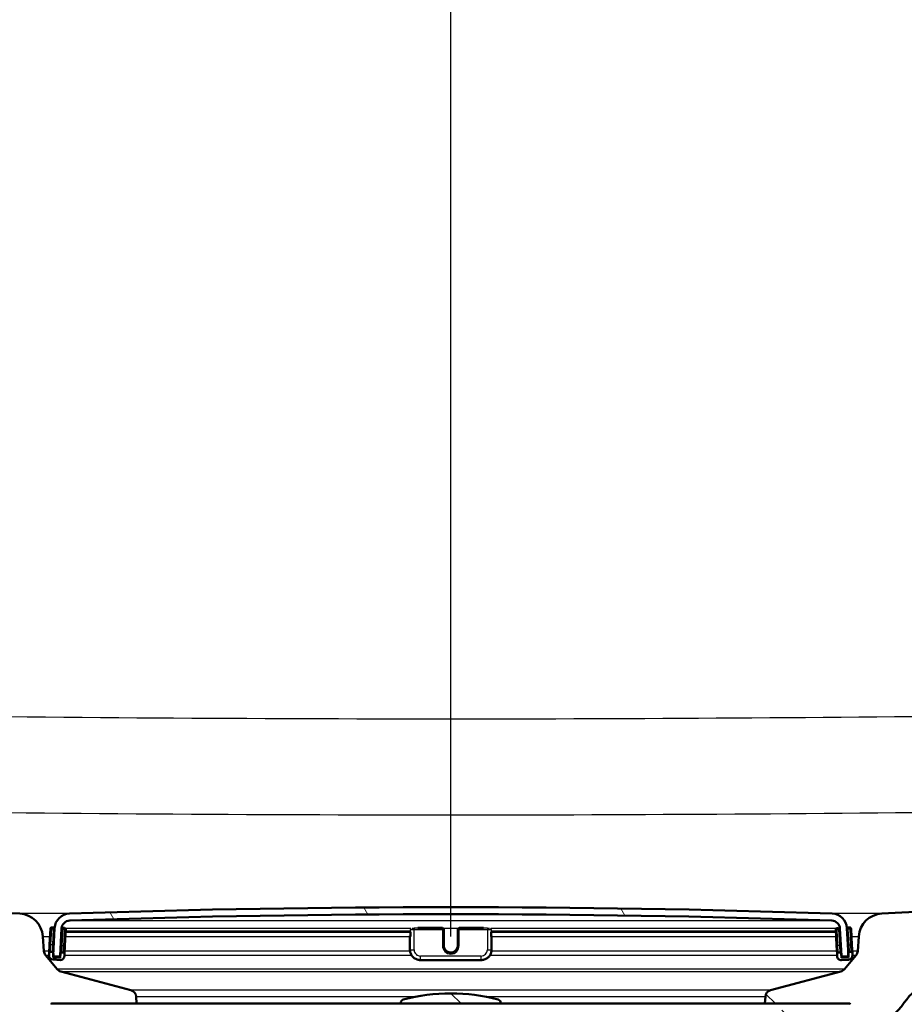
# Model space of a CAD drawing. Header units: millimetres. Extents: x 100 to 2000, y 93 to 2870.
# Tile 27 of 32: x 589 to 715, y 1548 to 1689. Entities that reach past the tile are written whole.
import ezdxf

# ---------------------------------------------------------------- set-up
doc = ezdxf.new("R2010")
doc.units = ezdxf.units.MM
doc.header["$LTSCALE"] = 10
for name, color, linetype, lineweight in [('Dimensions(ISO)', 7, 'Continuous', 25), ('Hatch', 7, 'Continuous', 9), ('Visible Edges(ISO)', 7, 'Continuous', 50), ('Visible Tangent Edges(ISO)', 7, 'Continuous', 25)]:
    doc.layers.add(name, color=color, linetype=linetype, lineweight=lineweight)
doc.styles.add('Text_3.5mm', font='arial.ttf', dxfattribs={"width": 0.8999999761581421})
doc.dimstyles.new('KS-STANDARD', dxfattribs={"dimscale": 10, "dimtxt": 3.5, "dimasz": 2.5, "dimexe": 3.175, "dimexo": 0, "dimgap": 0.7999999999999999, "dimtad": 1, "dimdec": 1, "dimrnd": 1e-08, "dimtxsty": 'Text_3.5mm', "dimcen": 0.09, "dimdle": 10, "dimclrd": 7, "dimclre": 7, "dimclrt": 7, "dimadec": 0, "dimazin": 2, "dimtfac": 0.7142857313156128, "dimtdec": 4, "dimtmove": 0, "dimatfit": 3, "dimfxl": 0, "dimtolj": 1, "dimlwd": 25, "dimlwe": 25, "dimarcsym": 0})
pattern_1 = [(135, (0, 0), (-22.45064030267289, -22.45064030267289), [])]

# ---------------------------------------------------------------- blocks, each defined once
blk = doc.blocks.new('*D7')
at = {"layer": 'Defpoints', "color": 0, "linetype": 'Continuous'}
for p in [(999.0253703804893, 1731.491690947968), (1088.646479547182, 1731.491690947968), (652.2598030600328, 1451.79951692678)]:
    blk.add_point(p, dxfattribs=at)
at = {"layer": 'Dimensions(ISO)', "color": 7, "linetype": 'Continuous', "lineweight": 25}
for p, q in [((999.0253703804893, 1731.491690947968), (1120.396479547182, 1731.491690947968)), ((1088.646479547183, 1476.79951692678), (1088.646479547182, 1706.491690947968)), ((652.2598030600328, 1451.79951692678), (1120.396479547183, 1451.79951692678))]:
    blk.add_line(p, q, dxfattribs=at)
at = {"layer": 'Dimensions(ISO)', "color": 7, "linetype": 'Continuous'}
for points in [[(1084.479812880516, 1706.491690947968), (1092.813146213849, 1706.491690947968), (1088.646479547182, 1731.491690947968)], [(1084.479812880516, 1476.79951692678), (1092.813146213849, 1476.79951692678), (1088.646479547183, 1451.79951692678)]]:
    blk.add_solid(points, dxfattribs=at)
at = {"layer": 'Dimensions(ISO)', "color": 7, "linetype": 'Continuous', "lineweight": 25, "insert": (1062.776424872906, 1567.536386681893), "char_height": 35, "attachment_point": 4, "rotation": 90, "style": 'Text_3.5mm'}
blk.add_mtext('\\A1;280', dxfattribs=at)
blk = doc.blocks.new('*D11')
at = {"layer": 'Defpoints', "color": 0, "linetype": 'Continuous'}
for p in [(650.4253703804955, 2053.773464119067), (399.0253703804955, 1761.491690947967), (650.4253703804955, 1557.902695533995)]:
    blk.add_point(p, dxfattribs=at)
at = {"layer": 'Dimensions(ISO)', "color": 7, "linetype": 'Continuous', "lineweight": 25}
for p, q in [((399.0253703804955, 1761.491690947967), (399.0253703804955, 2085.523464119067)), ((650.4253703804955, 1557.902695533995), (650.4253703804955, 2085.523464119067)), ((424.0253703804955, 2053.773464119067), (625.4253703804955, 2053.773464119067))]:
    blk.add_line(p, q, dxfattribs=at)
at = {"layer": 'Dimensions(ISO)', "color": 7, "linetype": 'Continuous'}
for points in [[(424.0253703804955, 2057.940130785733), (424.0253703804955, 2049.6067974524), (399.0253703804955, 2053.773464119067)], [(625.4253703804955, 2057.940130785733), (625.4253703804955, 2049.6067974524), (650.4253703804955, 2053.773464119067)]]:
    blk.add_solid(points, dxfattribs=at)
at = {"layer": 'Dimensions(ISO)', "color": 7, "linetype": 'Continuous', "lineweight": 25, "insert": (493.1989385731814, 2079.643518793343), "char_height": 35, "attachment_point": 4, "style": 'Text_3.5mm'}
blk.add_mtext('\\A1;251', dxfattribs=at)

msp = doc.modelspace()

# ---------------------------------------------------------------- hatches: boundary and pattern name
at = {"layer": 'Hatch'}
h = msp.add_hatch(dxfattribs=at)
h.set_pattern_fill('ANSI31', color=256, scale=254, angle=90, style=0)
h.set_pattern_definition(pattern_1)
edge = h.paths.add_edge_path()
edge.add_line((590.4253703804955, 1545.299516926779), (605.7551023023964, 1545.299516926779))
edge.add_line((605.7551023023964, 1545.299516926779), (605.6193018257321, 1547.241554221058))
edge.add_ellipse((605.3210159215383, 1546.079217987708), major_axis=(1.199268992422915, -0.04187939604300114), ratio=1, start_angle=77.60699785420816, end_angle=90.00000000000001)
edge.add_line((605.3628953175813, 1547.278486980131), (593.4043697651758, 1547.696087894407))
edge.add_ellipse((593.407859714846, 1547.796026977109), major_axis=(-0.0999390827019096, 0.003489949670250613), ratio=1, start_angle=0, end_angle=90.0000000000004, ccw=False)
edge.add_line((593.3079206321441, 1547.799516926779), (593.3218804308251, 1548.199273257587))
edge.add_ellipse((593.4218195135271, 1548.195783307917), major_axis=(0.003489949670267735, 0.09993908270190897), ratio=1, start_angle=2.000000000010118, end_angle=90.0000000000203, ccw=False)
edge.add_line((593.4218195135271, 1548.295783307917), (605.5455829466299, 1548.295783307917))
edge.add_line((605.5455829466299, 1548.295783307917), (605.4751271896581, 1549.303347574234))
edge.add_ellipse((604.4775631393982, 1549.23359110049), major_axis=(-0.069756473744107, 0.9975640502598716), ratio=1, start_angle=270, end_angle=340.999999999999)
edge.add_line((604.7363821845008, 1550.199516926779), (594.690868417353, 1552.891204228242))
edge.add_ellipse((594.9496874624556, 1553.857130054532), major_axis=(-0.9659258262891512, 0.2588190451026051), ratio=1, start_angle=54.50000000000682, end_angle=90.00000000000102, ccw=False)
edge.add_line((594.1780628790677, 1553.221051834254), (592.5139187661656, 1555.239820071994))
edge.add_ellipse((593.2855433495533, 1555.875898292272), major_axis=(-0.6360782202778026, 0.7716245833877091), ratio=1, start_angle=54.50000000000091, end_angle=90, ccw=False)
edge.add_line((592.2879792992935, 1555.806141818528), (592.1413739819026, 1557.902695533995))
edge.add_ellipse((588.6498998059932, 1557.65854787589), major_axis=(-0.2441476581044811, 3.491474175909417), ratio=1, start_angle=270, end_angle=352.9999999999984)
edge.add_line((588.8330756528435, 1561.153751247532), (564.3584330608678, 1562.436412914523))
edge.add_spline(control_points=[(564.3584330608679, 1562.436412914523), (562.72623378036, 1562.521952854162), (561.1189343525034, 1562.873693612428), (558.0814592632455, 1564.081713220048), (556.6716032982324, 1564.929910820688), (553.9384855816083, 1567.253998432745), (552.7118672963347, 1568.797835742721), (550.9194494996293, 1572.268793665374), (550.3707864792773, 1574.162730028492), (550.2005519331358, 1576.108519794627)], knot_values=[-2.15259695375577, -2.15259695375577, -2.15259695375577, -2.15259695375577, -1.662265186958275, -1.662265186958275, -1.171933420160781, -1.171933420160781, -0.5859667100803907, -0.5859667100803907, 0, 0, 0, 0], degree=3, periodic=0)
edge.add_line((550.2005519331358, 1576.108519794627), (534.985606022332, 1750.016147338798))
edge.add_ellipse((533.4913139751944, 1749.885413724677), major_axis=(-0.1307336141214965, 1.49429204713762), ratio=1, start_angle=269.9999999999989, end_angle=354.5000000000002)
edge.add_line((533.504403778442, 1751.385356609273), (525.0204061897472, 1751.459395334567))
edge.add_line((525.0204061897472, 1751.459395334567), (516.0672471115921, 1751.537528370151))
edge.add_line((516.067247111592, 1751.537528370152), (516.0105246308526, 1745.037775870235))
edge.add_line((516.0105246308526, 1745.037775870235), (517.7248597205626, 1745.022815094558))
edge.add_ellipse((517.7161331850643, 1744.022853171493), major_axis=(0.9999619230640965, -0.008726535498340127), ratio=1, start_angle=9.999999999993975, end_angle=90, ccw=False)
edge.add_line((518.7024187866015, 1744.187900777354), (518.9136660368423, 1742.92553698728))
edge.add_ellipse((519.4068088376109, 1743.008060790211), major_axis=(0.08252380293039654, -0.4931428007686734), ratio=1, start_angle=270.0000000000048, end_angle=349.9999999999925)
edge.add_line((519.4024455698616, 1742.508079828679), (525.5400079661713, 1742.454518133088))
edge.add_ellipse((525.5007385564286, 1737.9546894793), major_axis=(4.499828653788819, -0.0392694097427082), ratio=1, start_angle=5.5000000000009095, end_angle=90, ccw=False)
edge.add_line((529.9836146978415, 1738.346890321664), (544.5631838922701, 1571.701651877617))
edge.add_spline(control_points=[(544.5631838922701, 1571.701651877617), (544.753118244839, 1569.530692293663), (545.2966121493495, 1567.405299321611), (547.0476655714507, 1563.41401203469), (548.2435111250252, 1561.574818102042), (551.467586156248, 1558.041027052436), (553.5818597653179, 1556.478371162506), (558.2903904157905, 1554.251449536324), (560.8396313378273, 1553.608474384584), (563.4403587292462, 1553.472176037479)], knot_values=[-2.870129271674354, -2.870129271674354, -2.870129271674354, -2.870129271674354, -2.216353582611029, -2.216353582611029, -1.562577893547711, -1.562577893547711, -0.7812889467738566, -0.7812889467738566, 0, 0, 0, 0], degree=3, periodic=0)
edge.add_line((563.4403587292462, 1553.472176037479), (577.9412764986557, 1552.712215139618))
edge.add_ellipse((577.4179169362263, 1542.725919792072), major_axis=(9.986295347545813, -0.5233595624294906), ratio=1, start_angle=37.86021752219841, end_angle=90, ccw=False)
edge.add_ellipse((593.8288957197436, 1554.157445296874), major_axis=(5.715762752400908, -8.205489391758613), ratio=1, start_angle=270.0000000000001, end_angle=302.2923472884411)
edge.add_ellipse((590.4253703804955, 1544.799516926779), major_axis=(0.142508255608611, 0.4792613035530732), ratio=1, start_angle=16.55983554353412, end_angle=90, ccw=False)
edge = h.paths.add_edge_path()
edge.add_line((476.0222719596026, 1751.886995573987), (467.538274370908, 1751.961034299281))
edge.add_ellipse((467.5644539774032, 1754.960920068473), major_axis=(-2.999885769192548, 0.02617960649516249), ratio=1, start_angle=5.500000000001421, end_angle=90, ccw=False)
edge.add_line((464.5758698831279, 1754.69945284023), (464.1451656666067, 1759.622424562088))
edge.add_ellipse((462.6508736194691, 1759.491690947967), major_axis=(-0.130733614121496, 1.49429204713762), ratio=1, start_angle=269.9999999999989, end_angle=354.9999999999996)
edge.add_line((462.6508736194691, 1760.991690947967), (447.5253703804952, 1760.991690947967))
edge.add_line((447.5253703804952, 1760.991690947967), (447.5253703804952, 1754.991690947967))
edge.add_line((447.5253703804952, 1754.991690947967), (449.0253703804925, 1754.991690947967))
edge.add_line((449.0253703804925, 1754.991690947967), (453.0253703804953, 1754.991690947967))
edge.add_ellipse((453.0253703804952, 1753.991690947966), major_axis=(1.000000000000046, -3.552713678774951e-14), ratio=1, start_angle=1.0174971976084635e-11, end_angle=90, ccw=False)
edge.add_line((454.0253703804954, 1753.991690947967), (454.0253703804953, 1744.041349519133))
edge.add_line((454.0253703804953, 1744.041349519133), (455.8544225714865, 1737.215233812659))
edge.add_ellipse((458.7522000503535, 1737.991690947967), major_axis=(0.7764571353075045, -2.897777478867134), ratio=1, start_angle=270.0000000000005, end_angle=345.000000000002)
edge.add_line((458.7522000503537, 1734.991690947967), (460.8984313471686, 1734.991690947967))
edge.add_ellipse((460.8984313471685, 1737.991690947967), major_axis=(3.000000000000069, 3.552713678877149e-14), ratio=1, start_angle=270, end_angle=345.7615499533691)
edge.add_line((463.8062728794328, 1737.253817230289), (464.4871799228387, 1739.937162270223))
edge.add_ellipse((468.3643019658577, 1738.953330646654), major_axis=(0.9838316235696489, 3.877122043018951), ratio=1, start_angle=13.73845004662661, end_angle=90.00000000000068, ccw=False)
edge.add_line((468.3992081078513, 1742.95317833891), (481.4831549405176, 1742.83899646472))
edge.add_ellipse((481.4875182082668, 1743.338977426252), major_axis=(0.4999809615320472, -0.004363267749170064), ratio=1, start_angle=269.9999999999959, end_angle=349.9999999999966)
edge.add_line((481.9791456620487, 1743.247859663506), (482.2123920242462, 1744.50634441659))
edge.add_ellipse((483.1956469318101, 1744.324108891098), major_axis=(0.1822355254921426, 0.9832549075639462), ratio=1, start_angle=9.999999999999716, end_angle=89.99999999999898, ccw=False)
edge.add_line((483.2043734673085, 1745.324070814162), (484.9187085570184, 1745.309110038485))
edge.add_line((484.9187085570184, 1745.309110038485), (484.9754310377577, 1751.808862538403))
edge.add_line((484.9754310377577, 1751.808862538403), (476.0222719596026, 1751.886995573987))
edge = h.paths.add_edge_path()
edge.add_line((705.4583507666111, 1545.299516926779), (710.4253703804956, 1545.299516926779))
edge.add_ellipse((710.4253703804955, 1544.799516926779), major_axis=(0.5000000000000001, -3.061616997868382e-17), ratio=1, start_angle=16.55983554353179, end_angle=89.99999999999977, ccw=False)
edge.add_ellipse((707.0218450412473, 1554.157445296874), major_axis=(9.215420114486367, 3.882786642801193), ratio=1, start_angle=269.9999999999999, end_angle=302.2923472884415)
edge.add_ellipse((723.4328238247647, 1542.725919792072), major_axis=(5.715762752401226, 8.205489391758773), ratio=1, start_angle=37.86021752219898, end_angle=90.00000000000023, ccw=False)
edge.add_line((722.9094642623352, 1552.712215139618), (905.3805397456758, 1562.275118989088))
edge.add_spline(control_points=[(905.3805397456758, 1562.275118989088), (907.5568054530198, 1562.38917224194), (909.6998713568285, 1562.858159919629), (913.7498381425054, 1564.468852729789), (915.6296460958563, 1565.599782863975), (919.2738030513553, 1568.698566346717), (920.9092940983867, 1570.757016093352), (923.2991844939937, 1575.384959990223), (924.0307351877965, 1577.91020847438), (924.2577145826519, 1580.504594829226)], knot_values=[-2.870129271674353, -2.870129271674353, -2.870129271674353, -2.870129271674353, -2.216353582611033, -2.216353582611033, -1.562577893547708, -1.562577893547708, -0.7812889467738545, -0.7812889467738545, 0, 0, 0, 0], degree=3, periodic=0)
edge.add_line((924.2577145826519, 1580.504594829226), (935.3704187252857, 1707.523384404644))
edge.add_ellipse((1034.989888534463, 1698.807810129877), major_axis=(8.71557427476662, 99.61946980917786), ratio=1, start_angle=77.0000000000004, end_angle=90, ccw=False)
edge.add_line((939.8842369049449, 1729.709509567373), (941.4386837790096, 1734.493605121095))
edge.add_ellipse((922.417553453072, 1740.673945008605), major_axis=(6.180339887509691, 19.02113032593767), ratio=1, start_angle=270, end_angle=272.9999999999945)
edge.add_line((941.7360699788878, 1735.497564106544), (944.0253703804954, 1744.041349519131))
edge.add_line((944.0253703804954, 1744.041349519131), (944.0253703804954, 1753.991690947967))
edge.add_ellipse((945.0253703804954, 1753.991690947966), major_axis=(8.881784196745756e-15, 1.000000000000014), ratio=1, start_angle=5.115907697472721e-13, end_angle=90.00000000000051, ccw=False)
edge.add_line((945.0253703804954, 1754.991690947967), (949.0253703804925, 1754.991690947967))
edge.add_line((949.0253703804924, 1754.991690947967), (950.5253703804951, 1754.991690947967))
edge.add_line((950.5253703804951, 1754.991690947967), (950.5253703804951, 1760.991690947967))
edge.add_line((950.5253703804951, 1760.991690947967), (935.3998671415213, 1760.991690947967))
edge.add_ellipse((935.3998671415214, 1759.491690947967), major_axis=(-1.50000000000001, -3.832443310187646e-25), ratio=1, start_angle=270, end_angle=355.0000000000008)
edge.add_line((933.9055750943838, 1759.622424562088), (918.6203465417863, 1584.911462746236))
edge.add_spline(control_points=[(918.6203465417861, 1584.911462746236), (918.4778957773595, 1583.283243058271), (918.0702753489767, 1581.689198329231), (916.7569852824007, 1578.695732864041), (915.8601011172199, 1577.316337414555), (913.4420448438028, 1574.665994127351), (911.8563396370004, 1573.494002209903), (908.3249416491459, 1571.823810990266), (906.4130109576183, 1571.341579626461), (904.4624654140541, 1571.239355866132)], knot_values=[-2.152596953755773, -2.152596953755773, -2.152596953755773, -2.152596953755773, -1.662265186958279, -1.662265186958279, -1.171933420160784, -1.171933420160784, -0.5859667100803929, -0.5859667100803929, 0, 0, 0, 0], degree=3, periodic=0)
edge.add_line((904.4624654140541, 1571.239355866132), (712.0176651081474, 1561.153751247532))
edge.add_ellipse((712.2008409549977, 1557.658547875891), major_axis=(-3.495203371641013, -0.1831758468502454), ratio=1, start_angle=270.0000000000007, end_angle=353.0000000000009)
edge.add_line((708.7093667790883, 1557.902695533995), (708.5627614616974, 1555.806141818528))
edge.add_ellipse((707.5651974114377, 1555.875898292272), major_axis=(-0.06975647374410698, -0.9975640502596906), ratio=1, start_angle=54.49999999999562, end_angle=90, ccw=False)
edge.add_line((708.3368219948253, 1555.239820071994), (706.6726778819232, 1553.221051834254))
edge.add_ellipse((705.9010532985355, 1553.857130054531), major_axis=(-0.6360782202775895, -0.7716245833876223), ratio=1, start_angle=54.49999999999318, end_angle=89.99999999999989, ccw=False)
edge.add_line((706.159872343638, 1552.891204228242), (696.1143585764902, 1550.19951692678))
edge.add_ellipse((696.3731776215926, 1549.23359110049), major_axis=(-0.9659258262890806, -0.2588190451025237), ratio=1, start_angle=270.0000000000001, end_angle=341.0000000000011)
edge.add_line((695.3756135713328, 1549.303347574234), (695.305157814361, 1548.295783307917))
edge.add_line((695.3051578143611, 1548.295783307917), (707.4289212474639, 1548.295783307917))
edge.add_ellipse((707.4289212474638, 1548.195783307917), major_axis=(0.1, -6.123233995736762e-18), ratio=1, start_angle=2.000000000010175, end_angle=90, ccw=False)
edge.add_line((707.5288603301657, 1548.199273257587), (707.5428201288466, 1547.799516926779))
edge.add_ellipse((707.4428810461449, 1547.796026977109), major_axis=(0.003489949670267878, -0.09993908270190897), ratio=1, start_angle=0, end_angle=90.0000000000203, ccw=False)
edge.add_line((707.4463709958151, 1547.696087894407), (695.4878454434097, 1547.27848698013))
edge.add_ellipse((695.5297248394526, 1546.079217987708), major_axis=(1.162336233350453, 0.2982859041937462), ratio=1, start_angle=77.60699785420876, end_angle=90.00000000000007)
edge.add_line((695.2314389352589, 1547.241554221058), (695.0956384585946, 1545.299516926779))
edge.add_line((695.0956384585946, 1545.299516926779), (705.4583507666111, 1545.299516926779))
h = msp.add_hatch(dxfattribs=at)
h.set_pattern_fill('ANSI31', color=256, scale=254, angle=75.00000000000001, style=0)
h.set_pattern_definition([(120, (0, 0), (-27.49630657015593, -15.875), [])])
edge = h.paths.add_edge_path()
edge.add_ellipse((593.7162716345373, 1555.183053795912), major_axis=(-0.005233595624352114, -0.09986295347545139), ratio=1, start_angle=269.9999999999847, end_angle=296.5890493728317)
edge.add_ellipse((593.7162716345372, 1555.183053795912), major_axis=(0.04001738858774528, -0.0916439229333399), ratio=1, start_angle=269.9999999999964, end_angle=333.4109506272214)
edge.add_line((593.711038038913, 1555.083190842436), (594.5099416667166, 1555.041322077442))
edge.add_ellipse((594.515175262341, 1555.141185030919), major_axis=(0.09986295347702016, -0.005233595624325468), ratio=1, start_angle=269.9999999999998, end_angle=272.9999999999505)
edge.add_ellipse((594.5151752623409, 1555.141185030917), major_axis=(0.09999999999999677, 8.875660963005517e-15), ratio=1, start_angle=269.9999999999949, end_angle=356.9999999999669)
edge.add_line((594.6150382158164, 1555.135951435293), (594.8184791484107, 1559.017835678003))
edge.add_ellipse((596.0168345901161, 1558.955032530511), major_axis=(0.06280314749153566, 1.198355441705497), ratio=1, start_angle=4.955554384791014, end_angle=89.99999999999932, ccw=False)
edge.add_ellipse((650.4253703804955, -34.54137219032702), major_axis=(1594.695705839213, 54.4494848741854), ratio=1, start_angle=86.0888912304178, end_angle=90, ccw=False)
edge.add_ellipse((704.8339061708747, 1558.955032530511), major_axis=(1.199301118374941, -0.04094908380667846), ratio=1, start_angle=4.9555543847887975, end_angle=89.99999999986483, ccw=False)
edge.add_line((706.0322616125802, 1559.017835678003), (706.2357025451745, 1555.135951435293))
edge.add_ellipse((706.3355654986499, 1555.141185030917), major_axis=(0.005233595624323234, -0.0998629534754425), ratio=1, start_angle=270.0000000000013, end_angle=356.9999999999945)
edge.add_ellipse((706.3355654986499, 1555.141185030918), major_axis=(0.1000000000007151, 2.663922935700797e-14), ratio=1, start_angle=270.0000000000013, end_angle=272.9999999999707)
edge.add_line((706.3407990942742, 1555.041322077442), (707.1397027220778, 1555.083190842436))
edge.add_ellipse((707.1344691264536, 1555.183053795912), major_axis=(0.09986295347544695, 0.005233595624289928), ratio=1, start_angle=269.9999999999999, end_angle=332.7180519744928)
edge.add_ellipse((707.1344691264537, 1555.183053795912), major_axis=(0.04112271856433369, 0.09115328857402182), ratio=1, start_angle=270.0000000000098, end_angle=297.2819480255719)
edge.add_line((707.234332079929, 1555.188287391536), (707.2162126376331, 1555.534026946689))
edge.add_line((707.2162126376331, 1555.53402694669), (707.0308911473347, 1559.070171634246))
edge.add_ellipse((704.8339061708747, 1558.955032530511), major_axis=(-0.1151391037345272, 2.196984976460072), ratio=1, start_angle=269.9999999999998, end_angle=355.044445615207)
edge.add_ellipse((650.4253703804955, -34.54137219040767), major_axis=(-1595.695123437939, 54.48360911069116), ratio=1, start_angle=270, end_angle=273.9111087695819)
edge.add_ellipse((596.0168345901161, 1558.955032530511), major_axis=(-2.198718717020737, -0.07507332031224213), ratio=1, start_angle=269.9999999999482, end_angle=355.044445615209)
edge.add_line((593.8198496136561, 1559.070171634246), (593.6349917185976, 1555.542872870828))
edge.add_line((593.6349917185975, 1555.542872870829), (593.6164086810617, 1555.188287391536))
h = msp.add_hatch(dxfattribs=at)
h.set_pattern_fill('ANSI31', color=256, scale=254, angle=105, style=0)
h.set_pattern_definition([(150, (0, 0), (-15.875, -27.49630657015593), [])])
edge = h.paths.add_edge_path()
edge.add_ellipse((593.4424686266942, 1555.48869853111), major_axis=(0.01046719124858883, 0.1997259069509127), ratio=0.9999999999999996, start_angle=270.0000000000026, end_angle=288.7161445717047)
edge.add_ellipse((593.4424686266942, 1555.48869853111), major_axis=(-0.0541743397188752, 0.1925230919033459), ratio=1, start_angle=269.9999999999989, end_angle=341.2838554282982)
edge.add_line((593.4529358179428, 1555.688424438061), (593.2532099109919, 1555.698891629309))
edge.add_ellipse((593.2427427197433, 1555.499165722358), major_axis=(-0.1997259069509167, 0.01046719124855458), ratio=1, start_angle=269.999999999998, end_angle=359.9999999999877)
edge.add_line((593.0430168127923, 1555.509632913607), (593.0273160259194, 1555.21004405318))
edge.add_ellipse((593.6264937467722, 1555.178642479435), major_axis=(-0.0314015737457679, -0.5991777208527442), ratio=1, start_angle=270.0000000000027, end_angle=359.9999999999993)
edge.add_line((593.5950921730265, 1554.579464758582), (594.5937217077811, 1554.527128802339))
edge.add_ellipse((594.6251232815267, 1555.126306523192), major_axis=(0.5991777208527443, -0.03140157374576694), ratio=1, start_angle=269.9999999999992, end_angle=359.9999999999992)
edge.add_line((595.2243010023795, 1555.094904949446), (595.2400017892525, 1555.394493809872))
edge.add_ellipse((595.0402758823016, 1555.404961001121), major_axis=(0.01046719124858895, 0.1997259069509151), ratio=1, start_angle=269.9999999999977, end_angle=359.9999999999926)
edge.add_line((595.0507430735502, 1555.604686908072), (594.8510171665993, 1555.615154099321))
edge.add_ellipse((594.8405499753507, 1555.41542819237), major_axis=(-0.1997259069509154, 0.01046719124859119), ratio=0.9999999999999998, start_angle=269.9999999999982, end_angle=359.9999999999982)
edge.add_line((594.6408240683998, 1555.425895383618), (594.609422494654, 1554.826717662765))
edge.add_line((594.6094224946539, 1554.826717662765), (593.6107929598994, 1554.879053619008))
edge.add_line((593.6107929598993, 1554.879053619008), (593.6246277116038, 1555.143036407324))
edge.add_line((593.6246277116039, 1555.143036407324), (593.6421945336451, 1555.478231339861))
h = msp.add_hatch(dxfattribs=at)
h.set_pattern_fill('ANSI31', color=256, scale=254, angle=-15, style=0)
h.set_pattern_definition([(30, (0, 0), (-15.875, 27.49630657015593), [])])
edge = h.paths.add_edge_path()
edge.add_ellipse((706.0101907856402, 1555.404961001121), major_axis=(-0.01046719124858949, 0.1997259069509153), ratio=1, start_angle=269.9999999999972, end_angle=359.9999999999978)
edge.add_line((705.9997235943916, 1555.604686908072), (705.7999976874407, 1555.594219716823))
edge.add_ellipse((705.8104648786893, 1555.394493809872), major_axis=(-0.1997259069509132, -0.01046719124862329), ratio=1, start_angle=269.9999999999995, end_angle=359.9999999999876)
edge.add_line((705.6107389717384, 1555.384026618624), (705.6264397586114, 1555.084437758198))
edge.add_ellipse((706.2256174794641, 1555.115839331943), major_axis=(0.03140157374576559, -0.5991777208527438), ratio=1, start_angle=270.0000000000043, end_angle=360.000000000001)
edge.add_line((706.2570190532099, 1554.516661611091), (707.2556485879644, 1554.568997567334))
edge.add_ellipse((707.2242470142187, 1555.168175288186), major_axis=(0.5991777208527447, 0.0314015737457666), ratio=1, start_angle=269.9999999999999, end_angle=360.0000000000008)
edge.add_line((707.8234247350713, 1555.199576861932), (707.8077239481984, 1555.499165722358))
edge.add_ellipse((707.6079980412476, 1555.48869853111), major_axis=(-0.01046719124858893, 0.1997259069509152), ratio=1, start_angle=270.0000000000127, end_angle=359.9999999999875)
edge.add_line((707.5975308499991, 1555.688424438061), (707.3978049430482, 1555.677957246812))
edge.add_ellipse((707.4082721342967, 1555.478231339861), major_axis=(-0.1997259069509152, -0.01046719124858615), ratio=1, start_angle=270.000000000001, end_angle=340.800779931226)
edge.add_ellipse((707.4082721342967, 1555.478231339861), major_axis=(-0.05579560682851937, -0.1920594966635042), ratio=1, start_angle=270.0000000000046, end_angle=289.1992200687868)
edge.add_line((707.2085462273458, 1555.467764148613), (707.2256224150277, 1555.141931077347))
edge.add_line((707.2256224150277, 1555.141931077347), (707.2399478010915, 1554.86858642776))
edge.add_line((707.2399478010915, 1554.86858642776), (706.2413182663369, 1554.816250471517))
edge.add_line((706.2413182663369, 1554.816250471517), (706.2099166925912, 1555.41542819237))
h = msp.add_hatch(dxfattribs=at)
h.set_pattern_fill('ANSI31', color=256, scale=254, angle=90, style=0)
h.set_pattern_definition(pattern_1)
edge = h.paths.add_edge_path()
edge.add_line((657.5753703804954, 1548.295783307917), (657.5753703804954, 1548.383652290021))
edge.add_ellipse((657.0753703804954, 1548.383652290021), major_axis=(5.986461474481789e-14, 0.4999999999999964), ratio=1, start_angle=269.9999999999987, end_angle=344.8833943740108)
edge.add_ellipse((650.4253703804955, 1523.766026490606), major_axis=(-25.10032434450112, 6.780392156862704), ratio=1, start_angle=270, end_angle=300.2332112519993)
edge.add_ellipse((643.7753703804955, 1548.383652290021), major_axis=(-0.4826985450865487, -0.1303921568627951), ratio=0.9999999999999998, start_angle=269.9999999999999, end_angle=344.8833943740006)
edge.add_line((643.2753703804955, 1548.383652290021), (643.2753703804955, 1548.295783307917))
edge.add_line((643.2753703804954, 1548.295783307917), (657.5753703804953, 1548.295783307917))

# ---------------------------------------------------------------- linework, layer by layer
at = {"layer": 'Visible Edges(ISO)'}
for p, q in [((904.4624654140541, 1571.239355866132), (712.0176651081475, 1561.153751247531)), ((588.8330756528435, 1561.153751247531), (564.3584330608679, 1562.436412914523)), ((593.2261926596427, 1559.004836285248), (593.105819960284, 1556.707988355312)), ((593.6361116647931, 1559.183627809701), (593.4363857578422, 1559.19409500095)), ((593.8198496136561, 1559.070171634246), (593.6164086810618, 1555.188287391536)), ((594.6150382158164, 1555.135951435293), (594.8184791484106, 1559.017835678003)), ((595.2339189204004, 1559.099890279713), (595.0341930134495, 1559.110357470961)), ((595.302804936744, 1556.592849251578), (595.4231776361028, 1558.889697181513)), ((595.4046615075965, 1558.536388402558), (644.6483177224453, 1558.536388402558)), ((644.6483177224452, 1557.901534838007), (644.6483177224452, 1558.536570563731)), ((645.736294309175, 1559.100164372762), (649.2253703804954, 1559.100164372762)), ((649.4253703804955, 1558.889697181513), (649.4253703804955, 1558.900164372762)), ((649.4253703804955, 1556.592849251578), (649.4253703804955, 1558.889697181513)), ((651.4253703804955, 1558.900164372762), (651.4253703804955, 1558.889697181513)), ((651.4253703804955, 1558.889697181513), (651.4253703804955, 1556.592849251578)), ((651.6253703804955, 1559.100164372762), (655.1144464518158, 1559.100164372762)), ((656.2024230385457, 1558.536570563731), (656.2024230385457, 1557.901534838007)), ((656.2024230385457, 1558.536388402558), (705.4455306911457, 1558.536388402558)), ((705.4275631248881, 1558.879229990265), (705.5479358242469, 1556.582382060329)), ((705.8165477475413, 1559.099890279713), (705.6168218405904, 1559.089423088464)), ((706.0322616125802, 1559.017835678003), (706.2357025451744, 1555.135951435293)), ((707.234332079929, 1555.188287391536), (707.0308911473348, 1559.070171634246)), ((707.4143550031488, 1559.183627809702), (707.2146290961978, 1559.173160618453)), ((707.744920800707, 1556.697521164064), (707.6245481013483, 1558.994369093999)), ((592.2879792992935, 1555.806141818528), (592.1413739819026, 1557.902695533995)), ((644.5947278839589, 1557.964337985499), (644.5947278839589, 1557.912002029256)), ((644.5947278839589, 1557.912002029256), (644.5947278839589, 1556.014605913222)), ((656.2560128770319, 1557.912002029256), (656.2560128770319, 1557.964337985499)), ((656.2560128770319, 1556.014605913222), (656.2560128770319, 1557.912002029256)), ((708.7093667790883, 1557.902695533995), (708.5627614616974, 1555.806141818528)), ((593.0430168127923, 1555.509632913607), (593.0273160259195, 1555.21004405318)), ((593.105819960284, 1556.707988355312), (593.0430168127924, 1555.509632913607)), ((593.4529358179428, 1555.688424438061), (593.2532099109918, 1555.698891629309)), ((594.6769883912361, 1556.11595177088), (594.6408240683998, 1555.425895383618)), ((595.0507430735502, 1555.604686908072), (594.8510171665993, 1555.61515409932)), ((595.2400017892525, 1555.394493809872), (595.302804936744, 1556.592849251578)), ((705.5479358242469, 1556.582382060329), (705.6107389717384, 1555.384026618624)), ((705.9997235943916, 1555.604686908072), (705.7999976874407, 1555.594219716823)), ((706.2099166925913, 1555.41542819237), (706.17040024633, 1556.169446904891)), ((707.5975308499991, 1555.688424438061), (707.3978049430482, 1555.677957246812)), ((707.8077239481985, 1555.499165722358), (707.744920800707, 1556.697521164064)), ((594.1780628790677, 1553.221051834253), (592.5139187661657, 1555.239820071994)), ((593.5950921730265, 1554.579464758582), (594.593721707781, 1554.527128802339)), ((593.6107929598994, 1554.879053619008), (593.6421945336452, 1555.478231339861)), ((594.6094224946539, 1554.826717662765), (593.6107929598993, 1554.879053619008)), ((593.711038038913, 1555.083190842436), (594.5099416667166, 1555.041322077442)), ((594.5151752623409, 1555.041185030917), (594.6206622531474, 1555.041185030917)), ((594.6408240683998, 1555.425895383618), (594.6094224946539, 1554.826717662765)), ((595.2243010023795, 1555.094904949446), (595.2400017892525, 1555.394493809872)), ((654.7560128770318, 1554.515839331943), (646.094727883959, 1554.515839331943)), ((705.6107389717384, 1555.384026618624), (705.6264397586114, 1555.084437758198)), ((706.241318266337, 1554.816250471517), (706.2099166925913, 1555.41542819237)), ((706.2295299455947, 1555.041185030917), (706.3355654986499, 1555.041185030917)), ((707.2399478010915, 1554.86858642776), (706.241318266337, 1554.816250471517)), ((706.2570190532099, 1554.516661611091), (707.2556485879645, 1554.568997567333)), ((706.3407990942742, 1555.041322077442), (707.1397027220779, 1555.083190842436)), ((708.3368219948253, 1555.239820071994), (706.6726778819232, 1553.221051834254)), ((707.2085462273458, 1555.467764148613), (707.2399478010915, 1554.86858642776)), ((707.8234247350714, 1555.199576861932), (707.8077239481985, 1555.499165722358)), ((604.7363821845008, 1550.199516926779), (594.6908684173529, 1552.891204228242)), ((706.159872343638, 1552.891204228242), (696.1143585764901, 1550.199516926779)), ((605.5455829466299, 1548.295783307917), (605.475127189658, 1549.303347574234)), ((695.3756135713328, 1549.303347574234), (695.3051578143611, 1548.295783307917)), ((707.4289212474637, 1548.295783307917), (593.4218195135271, 1548.295783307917)), ((643.2753703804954, 1548.38365229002), (643.2753703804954, 1548.295783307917)), ((657.5753703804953, 1548.295783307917), (657.5753703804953, 1548.38365229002))]:
    msp.add_line(p, q, dxfattribs=at)
for centre, radius, start, end in [((588.6498998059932, 1557.65854787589), 3.500000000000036, 3.999999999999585, 86.99999999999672), ((596.0168345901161, 1558.955032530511), 2.200000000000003, 91.95555438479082, 176.9999999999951), ((650.4253703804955, -34.54137219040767), 1596.625000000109, 88.04444561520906, 91.95555438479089), ((704.8339061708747, 1558.955032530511), 2.200000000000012, 3.000000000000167, 88.0444456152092), ((712.2008409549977, 1557.65854787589), 3.5, 92.99999999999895, 176.0000000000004), ((596.0168345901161, 1558.955032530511), 1.200000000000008, 91.95555438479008, 176.9999999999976), ((650.4253703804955, -34.54137219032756), 1595.625000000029, 88.04444561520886, 91.95555438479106), ((704.8339061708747, 1558.955032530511), 1.199999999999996, 3.000000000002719, 88.04444561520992), ((593.4259185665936, 1558.994369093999), 0.1999999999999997, 86.9999999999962, 177.0000000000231), ((593.6256444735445, 1558.983901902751), 0.1999999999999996, 15.71614457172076, 86.9999999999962), ((595.023725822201, 1558.910631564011), 0.1999999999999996, 86.9999999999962, 168.1987935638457), ((595.2234517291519, 1558.900164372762), 0.1999999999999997, 357.0000000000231, 87.00000000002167), ((649.2253703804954, 1558.900164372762), 0.2, 0, 90), ((651.6253703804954, 1558.900164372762), 0.2, 90, 180), ((705.627289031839, 1558.889697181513), 0.2, 93.00000000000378, 182.9999999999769), ((705.82701493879, 1558.900164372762), 0.2000000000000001, 10.70774529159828, 93.00000000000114), ((707.2250962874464, 1558.973434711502), 0.2, 93.00000000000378, 163.8007799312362), ((707.4248221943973, 1558.983901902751), 0.2, 2.999999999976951, 92.99999999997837), ((593.2855433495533, 1555.875898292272), 1.000000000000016, 184.0000000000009, 219.500000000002), ((593.2427427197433, 1555.499165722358), 0.1999999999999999, 86.99999999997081, 177.0000000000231), ((593.4424686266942, 1555.48869853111), 0.2000000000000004, 357.0000000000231, 87.00000000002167), ((594.8405499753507, 1555.41542819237), 0.2000000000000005, 86.9999999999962, 177.0000000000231), ((595.0402758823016, 1555.404961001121), 0.2000000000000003, 357.0000000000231, 87.00000000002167), ((705.8104648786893, 1555.394493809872), 0.2000000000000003, 93.00000000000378, 183.0000000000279), ((706.0101907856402, 1555.404961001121), 0.2000000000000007, 2.999999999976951, 92.99999999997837), ((707.4082721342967, 1555.478231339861), 0.2000000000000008, 93.00000000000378, 182.9999999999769), ((707.6079980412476, 1555.48869853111), 0.2000000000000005, 2.999999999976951, 92.99999999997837), ((707.5651974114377, 1555.875898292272), 0.9999999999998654, 320.4999999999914, 355.9999999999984), ((593.6264937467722, 1555.178642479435), 0.5999999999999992, 177.000000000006, 267.0000000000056), ((593.7162716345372, 1555.183053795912), 0.09999999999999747, 176.99999999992, 266.9999999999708), ((594.5151752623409, 1555.141185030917), 0.09999999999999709, 267.0000000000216, 357.0000000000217), ((594.6251232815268, 1555.126306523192), 0.5999999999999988, 266.9999999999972, 357.0000000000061), ((706.2256174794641, 1555.115839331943), 0.6, 182.9999999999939, 272.9999999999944), ((706.3355654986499, 1555.141185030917), 0.09999999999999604, 182.9999999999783, 272.9999999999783), ((707.1344691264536, 1555.183053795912), 0.09999999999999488, 272.9999999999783, 2.999999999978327), ((707.2242470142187, 1555.168175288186), 0.5999999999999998, 273.0000000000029, 2.999999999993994), ((594.9496874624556, 1553.857130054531), 1.000000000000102, 219.500000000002, 254.999999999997), ((705.9010532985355, 1553.857130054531), 0.9999999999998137, 284.9999999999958, 320.5000000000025), ((723.4328238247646, 1542.725919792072), 10.00000000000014, 93.00000000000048, 145.1397824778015), ((604.4775631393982, 1549.23359110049), 1.000000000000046, 4.000000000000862, 75.00000000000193), ((696.3731776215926, 1549.23359110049), 1.000000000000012, 104.9999999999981, 175.9999999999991), ((643.7753703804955, 1548.383652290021), 0.5000000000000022, 105.116605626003, 180), ((650.4253703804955, 1523.766026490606), 26, 74.88339437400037, 105.1166056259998), ((657.0753703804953, 1548.383652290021), 0.4999999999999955, 0, 74.88339437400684), ((593.8288957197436, 1554.157445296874), 9.999999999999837, 214.860217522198, 247.1525648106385), ((593.421819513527, 1548.195783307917), 0.1000000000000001, 90.00000000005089, 178.0000000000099), ((707.4289212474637, 1548.195783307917), 0.1, 1.999999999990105, 90), ((707.0218450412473, 1554.157445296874), 9.999999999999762, 292.8474351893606, 325.1397824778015)]:
    msp.add_arc(centre, radius, start, end, dxfattribs=at)
for centre, major_axis, ratio, start_param, end_param in [((645.1947278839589, 1557.964337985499), (-0.5999999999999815, 2.995108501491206e-16), 0.05233595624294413, 5.85732482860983, 6.28318530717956), ((645.1947278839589, 1557.912002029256), (-0.5999999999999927, 4.286172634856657e-16), 0.05233595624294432, 1.479949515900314e-12, 0.5235987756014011), ((644.8483177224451, 1557.901534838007), (-0.2000000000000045, 9.147955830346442e-17), 0.05233595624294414, 0, 0.5235987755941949), ((655.6560128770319, 1557.912002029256), (0.5999999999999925, -3.117081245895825e-16), 0.05233595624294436, 5.759586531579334, 6.283185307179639), ((656.0024230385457, 1557.901534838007), (0.2000000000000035, -3.024047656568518e-16), 0.05233595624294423, 5.759586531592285, 6.283185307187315), ((655.6560128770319, 1557.964337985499), (0.5999999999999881, -4.862507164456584e-16), 0.05233595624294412, 2.028835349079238e-12, 0.4258604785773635)]:
    msp.add_ellipse(centre, major_axis=major_axis, ratio=ratio, start_param=start_param, end_param=end_param, dxfattribs=at)
for points, knots in [([(646.094727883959, 1554.515839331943), (645.9377343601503, 1554.515839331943), (645.7807654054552, 1554.540664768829), (645.4820991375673, 1554.63757432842), (645.3404491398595, 1554.709644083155), (645.0862839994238, 1554.894052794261), (644.9738104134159, 1555.006363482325), (644.7890546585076, 1555.260309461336), (644.716803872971, 1555.401904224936), (644.619631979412, 1555.700558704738), (644.5947278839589, 1555.857569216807), (644.5947278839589, 1556.014605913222)], [1.570796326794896, 1.570796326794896, 1.570796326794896, 1.570796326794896, 1.884955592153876, 1.884955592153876, 2.199114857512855, 2.199114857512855, 2.513274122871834, 2.513274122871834, 2.827433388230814, 2.827433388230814, 3.141592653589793, 3.141592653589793, 3.141592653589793, 3.141592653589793]), ([(649.4253703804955, 1556.603316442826), (649.4253703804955, 1556.496790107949), (649.4425920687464, 1556.390282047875), (649.5097439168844, 1556.188053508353), (649.5596588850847, 1556.092366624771), (649.6871294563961, 1555.921519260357), (649.7646547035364, 1555.846382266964), (649.939462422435, 1555.724271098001), (650.0367070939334, 1555.677307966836), (650.2410739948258, 1555.616303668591), (650.3481574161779, 1555.602263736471), (650.5613393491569, 1555.608520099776), (650.6674003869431, 1555.628811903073), (650.867788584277, 1555.701674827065), (650.9620790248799, 1555.754237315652), (651.1293640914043, 1555.886327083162), (651.2023229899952, 1555.965839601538), (651.3195265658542, 1556.143785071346), (651.3637404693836, 1556.242194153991), (651.4138955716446, 1556.429174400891), (651.4253703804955, 1556.516242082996), (651.4253703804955, 1556.603316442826)], [3.141592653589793, 3.141592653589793, 3.141592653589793, 3.141592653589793, 3.461786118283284, 3.461786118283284, 3.781940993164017, 3.781940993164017, 4.10199579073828, 4.10199579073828, 4.421929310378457, 4.421929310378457, 4.741768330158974, 4.741768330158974, 5.061576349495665, 5.061576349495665, 5.381428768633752, 5.381428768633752, 5.701383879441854, 5.701383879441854, 6.021459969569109, 6.021459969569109, 6.283185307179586, 6.283185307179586, 6.283185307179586, 6.283185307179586]), ([(656.2560128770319, 1556.014605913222), (656.2560128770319, 1555.857569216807), (656.2311087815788, 1555.700558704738), (656.1339368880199, 1555.401904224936), (656.0616861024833, 1555.260309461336), (655.8769303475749, 1555.006363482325), (655.764456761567, 1554.894052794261), (655.5102916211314, 1554.709644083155), (655.3686416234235, 1554.63757432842), (655.0699753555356, 1554.540664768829), (654.9130064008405, 1554.515839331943), (654.7560128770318, 1554.515839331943)], [0, 0, 0, 0, 0.3141592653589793, 0.3141592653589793, 0.6283185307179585, 0.6283185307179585, 0.9424777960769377, 0.9424777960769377, 1.256637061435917, 1.256637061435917, 1.570796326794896, 1.570796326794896, 1.570796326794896, 1.570796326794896])]:
    msp.add_open_spline(points, degree=3, knots=knots, dxfattribs=at)
at = {"layer": 'Visible Tangent Edges(ISO)'}
for p, q in [((595.941761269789, 1561.153751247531), (588.8330756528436, 1561.153751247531)), ((712.0176651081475, 1561.153751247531), (704.908979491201, 1561.153751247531)), ((595.9758855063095, 1560.154333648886), (704.8748552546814, 1560.154333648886)), ((593.4259185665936, 1558.994369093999), (593.2261926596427, 1559.004836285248)), ((593.3055458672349, 1556.697521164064), (593.4259185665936, 1558.994369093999)), ((593.4363857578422, 1559.19409500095), (593.4259185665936, 1558.994369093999)), ((593.4259185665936, 1558.994369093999), (593.6256444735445, 1558.983901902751)), ((593.6256444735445, 1558.983901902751), (593.5052717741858, 1556.687053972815)), ((593.6361116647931, 1559.183627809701), (593.6256444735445, 1558.983901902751)), ((593.6256444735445, 1558.983901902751), (593.8148088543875, 1558.973988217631)), ((594.8548848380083, 1559.017835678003), (594.8184791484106, 1559.017835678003)), ((594.8257836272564, 1558.921005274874), (595.023725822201, 1558.910631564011)), ((594.9033531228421, 1556.613783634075), (595.023725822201, 1558.910631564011)), ((595.023725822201, 1558.910631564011), (595.0341930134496, 1559.110357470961)), ((595.023725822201, 1558.910631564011), (595.2234517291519, 1558.900164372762)), ((595.2234517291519, 1558.900164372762), (595.1030790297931, 1556.603316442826)), ((595.2234517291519, 1558.900164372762), (595.2339189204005, 1559.099890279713)), ((595.4231776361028, 1558.889697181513), (595.2234517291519, 1558.900164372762)), ((644.7131953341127, 1559.017835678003), (595.3851720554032, 1559.017835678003)), ((644.668317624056, 1558.631154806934), (595.4096280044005, 1558.631154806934)), ((644.6751126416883, 1557.896301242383), (644.6751126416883, 1558.894930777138)), ((645.1947278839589, 1559.089423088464), (645.1947278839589, 1558.879229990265)), ((649.2253703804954, 1559.089423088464), (645.1947278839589, 1559.089423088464)), ((645.1947278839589, 1555.983204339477), (645.1947278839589, 1558.879229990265)), ((645.1947278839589, 1558.879229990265), (649.2253703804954, 1558.879229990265)), ((645.6138390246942, 1559.099890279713), (649.2253703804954, 1559.099890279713)), ((649.2253703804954, 1559.099890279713), (649.2253703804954, 1559.100164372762)), ((649.2253703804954, 1559.099890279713), (649.2253703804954, 1559.089423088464)), ((649.2253703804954, 1558.879229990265), (649.2253703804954, 1559.089423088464)), ((649.2253703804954, 1558.879229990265), (649.2253703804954, 1556.582382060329)), ((651.4636500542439, 1559.017835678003), (649.387090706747, 1559.017835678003)), ((651.6253703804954, 1559.100164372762), (651.6253703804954, 1559.099890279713)), ((651.6253703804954, 1559.089423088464), (651.6253703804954, 1559.099890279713)), ((651.6253703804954, 1559.099890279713), (655.2369017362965, 1559.099890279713)), ((651.6253703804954, 1559.089423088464), (651.6253703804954, 1558.879229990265)), ((655.6560128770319, 1559.089423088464), (651.6253703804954, 1559.089423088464)), ((651.6253703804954, 1556.582382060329), (651.6253703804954, 1558.879229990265)), ((651.6253703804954, 1558.879229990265), (655.6560128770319, 1558.879229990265)), ((655.6560128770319, 1559.089423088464), (655.6560128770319, 1558.879229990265)), ((655.6560128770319, 1558.879229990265), (655.6560128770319, 1555.983204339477)), ((705.4737295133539, 1559.017835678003), (656.1375454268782, 1559.017835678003)), ((656.1756281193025, 1558.894930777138), (656.1756281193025, 1557.896301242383)), ((705.4405641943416, 1558.631154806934), (656.1824231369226, 1558.631154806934)), ((705.627289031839, 1558.889697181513), (705.4275631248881, 1558.879229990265)), ((705.6168218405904, 1559.089423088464), (705.627289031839, 1558.889697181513)), ((705.627289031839, 1558.889697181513), (705.82701493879, 1558.900164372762)), ((705.7476617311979, 1556.592849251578), (705.627289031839, 1558.889697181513)), ((705.8165477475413, 1559.099890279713), (705.82701493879, 1558.900164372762)), ((705.82701493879, 1558.900164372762), (706.0254252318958, 1558.910562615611)), ((705.82701493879, 1558.900164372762), (705.9473876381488, 1556.603316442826)), ((706.0322616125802, 1559.017835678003), (705.9887352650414, 1559.017835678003)), ((707.0364789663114, 1558.963549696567), (707.2250962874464, 1558.973434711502)), ((707.2250962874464, 1558.973434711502), (707.2146290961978, 1559.173160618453)), ((707.2250962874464, 1558.973434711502), (707.4248221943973, 1558.983901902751)), ((707.3454689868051, 1556.676586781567), (707.2250962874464, 1558.973434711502)), ((707.4248221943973, 1558.983901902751), (707.4143550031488, 1559.183627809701)), ((707.6245481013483, 1558.994369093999), (707.4248221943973, 1558.983901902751)), ((707.4248221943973, 1558.983901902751), (707.545194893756, 1556.687053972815)), ((592.1413739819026, 1557.902695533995), (593.1684319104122, 1557.902695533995)), ((595.3714510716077, 1557.902695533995), (644.594727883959, 1557.902695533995)), ((656.2560128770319, 1557.902695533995), (705.4787411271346, 1557.902695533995)), ((707.68176028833, 1557.902695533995), (708.7093667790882, 1557.902695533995)), ((593.058556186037, 1555.806141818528), (592.2879792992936, 1555.806141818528)), ((593.3055458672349, 1556.697521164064), (593.105819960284, 1556.707988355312)), ((593.2532099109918, 1555.698891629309), (593.3055458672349, 1556.697521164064)), ((593.5052717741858, 1556.687053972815), (593.3055458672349, 1556.697521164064)), ((593.5052717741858, 1556.687053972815), (593.4529358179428, 1555.688424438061)), ((593.6944361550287, 1556.677140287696), (593.5052717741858, 1556.687053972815)), ((594.9033531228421, 1556.613783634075), (594.7053878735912, 1556.624158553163)), ((594.8510171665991, 1555.61515409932), (594.9033531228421, 1556.613783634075)), ((594.9033531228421, 1556.613783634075), (595.1030790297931, 1556.603316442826)), ((595.1030790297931, 1556.603316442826), (595.05074307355, 1555.604686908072)), ((595.302804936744, 1556.592849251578), (595.1030790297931, 1556.603316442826)), ((644.6093083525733, 1555.806141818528), (595.2615753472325, 1555.806141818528)), ((705.5886168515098, 1555.806141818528), (656.2414324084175, 1555.806141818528)), ((705.7476617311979, 1556.592849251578), (705.5479358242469, 1556.582382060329)), ((705.9473876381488, 1556.603316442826), (705.7476617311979, 1556.592849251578)), ((705.7999976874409, 1555.594219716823), (705.7476617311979, 1556.592849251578)), ((706.1458206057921, 1556.613715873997), (705.9473876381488, 1556.603316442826)), ((705.9473876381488, 1556.603316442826), (705.9997235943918, 1555.604686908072)), ((707.3454689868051, 1556.676586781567), (707.1568516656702, 1556.666701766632)), ((707.3454689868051, 1556.676586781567), (707.545194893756, 1556.687053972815)), ((707.3978049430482, 1555.677957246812), (707.3454689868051, 1556.676586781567)), ((707.744920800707, 1556.697521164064), (707.545194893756, 1556.687053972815)), ((707.545194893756, 1556.687053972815), (707.5975308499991, 1555.688424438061)), ((708.5627614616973, 1555.806141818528), (707.7916360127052, 1555.806141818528)), ((592.5139187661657, 1555.239820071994), (593.0288765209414, 1555.239820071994)), ((594.6256287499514, 1555.135951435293), (594.6150382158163, 1555.135951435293)), ((595.2318956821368, 1555.239820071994), (644.8107034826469, 1555.239820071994)), ((654.7560128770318, 1555.084437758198), (646.094727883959, 1555.084437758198)), ((646.094727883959, 1554.515839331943), (646.094727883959, 1555.084437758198)), ((654.7560128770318, 1554.515839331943), (654.7560128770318, 1555.084437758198)), ((656.0400372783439, 1555.239820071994), (705.6182965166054, 1555.239820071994)), ((706.2357025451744, 1555.135951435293), (706.2245634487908, 1555.135951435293)), ((707.8213156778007, 1555.239820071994), (708.3368219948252, 1555.239820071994)), ((706.672677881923, 1553.221051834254), (594.1780628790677, 1553.221051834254)), ((594.6908684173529, 1552.891204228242), (706.159872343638, 1552.891204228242)), ((696.1143585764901, 1550.199516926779), (604.7363821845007, 1550.199516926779)), ((605.475127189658, 1549.303347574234), (645.5422123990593, 1549.303347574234)), ((655.3085283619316, 1549.303347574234), (695.3756135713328, 1549.303347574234))]:
    msp.add_line(p, q, dxfattribs=at)
for centre, major_axis, ratio, start_param, end_param in [((644.8483177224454, 1558.900164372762), (-0.2000000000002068, 8.063753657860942e-17), 0.05233595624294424, 0.4514210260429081, 0.523598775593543), ((644.8483177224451, 1558.900164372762), (-0.01805567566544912, -0.1991833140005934), 0.8648385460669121, 4.236775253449, 4.816823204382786), ((645.1947278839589, 1558.910631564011), (0.6000000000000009, 3.176712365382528e-15), 0.05233595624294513, 3.665191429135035, 4.712388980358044), ((645.1947278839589, 1559.110357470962), (-0.4000000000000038, 2.271297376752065e-16), 0.05233595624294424, 0.7297023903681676, 1.570796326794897), ((649.2253703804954, 1558.900164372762), (0.2, -2.231002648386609e-16), 0.9986295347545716, 7.387336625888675e-16, 1.570796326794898), ((649.2253703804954, 1558.889697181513), (0.2, -8.451257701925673e-17), 0.9986295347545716, 4.293845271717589e-17, 1.570796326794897), ((649.2253703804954, 1558.889697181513), (0.2, -7.724950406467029e-17), 0.05233595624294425, 4.71238898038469, 6.283185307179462), ((651.6253703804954, 1558.900164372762), (-0.1999999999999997, 3.616879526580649e-16), 0.9986295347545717, 4.712388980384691, 6.283185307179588), ((651.6253703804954, 1558.889697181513), (-0.2000000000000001, 8.451257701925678e-17), 0.9986295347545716, 4.71238898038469, 6.283185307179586), ((651.6253703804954, 1558.889697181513), (-0.1999999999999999, -4.681203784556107e-17), 0.05233595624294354, 3.821778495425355e-13, 1.570796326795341), ((655.6560128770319, 1559.110357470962), (-0.399999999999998, 2.836543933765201e-15), 0.05233595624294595, 1.570796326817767, 2.411890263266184), ((655.6560128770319, 1558.910631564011), (0.6000000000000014, -4.354740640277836e-16), 0.05233595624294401, 4.71238898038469, 5.759586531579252), ((656.0024230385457, 1558.900164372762), (-0.01805567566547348, 0.1991833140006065), 0.8648385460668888, 4.607954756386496, 5.188002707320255), ((656.002423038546, 1558.900164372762), (-0.1999999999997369, 1.1621292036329e-15), 0.05233595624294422, 2.617993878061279, 2.690171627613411), ((645.1947278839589, 1556.014605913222), (-0.5999999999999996, 2.535377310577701e-16), 0.05233595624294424, 0, 1.570796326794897), ((646.094727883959, 1555.983204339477), (-0.9000000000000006, 2.043358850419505e-15), 0.9986295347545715, 0, 1.570796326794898), ((649.2253703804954, 1556.592849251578), (0.2, -9.177564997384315e-17), 0.05233595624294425, 4.71238898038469, 6.283185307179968), ((650.4253703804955, 1556.582382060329), (-1.2, 7.842508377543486e-16), 0.9986295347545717, 2.748701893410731e-16, 3.141592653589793), ((650.4253703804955, 1556.603316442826), (-0.9999999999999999, 4.225628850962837e-16), 0.9986295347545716, 4.293845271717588e-17, 3.141592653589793), ((650.4253703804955, 1556.592849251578), (0.9999999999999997, -6.997382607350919e-16), 0.9986295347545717, 3.141592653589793, 6.283185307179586), ((651.6253703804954, 1556.592849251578), (-0.1999999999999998, 7.724950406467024e-17), 0.05233595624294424, 0, 1.570796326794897), ((654.7560128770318, 1555.983204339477), (0.9000000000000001, -1.03131220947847e-16), 0.9986295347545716, 4.71238898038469, 6.283185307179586), ((655.6560128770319, 1556.014605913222), (0.6000000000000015, -6.686011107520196e-16), 0.05233595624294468, 4.71238898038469, 6.283185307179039)]:
    msp.add_ellipse(centre, major_axis=major_axis, ratio=ratio, start_param=start_param, end_param=end_param, dxfattribs=at)
for points, knots in [([(899.4321912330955, 1593.320994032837), (844.3720887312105, 1591.57784154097), (789.2990545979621, 1590.198599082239), (707.0458226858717, 1589.133151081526), (679.8736552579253, 1588.944139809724), (624.7857589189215, 1588.924136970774), (596.8701258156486, 1589.103269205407), (568.9567444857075, 1589.455407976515)], [-33.05273999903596, -33.05273999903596, -33.05273999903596, -33.05273999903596, -16.52636999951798, -16.52636999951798, -8.374685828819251, -8.374685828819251, 0, 0, 0, 0]), ([(568.7686138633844, 1575.783301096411), (596.7427355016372, 1575.431162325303), (624.7247700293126, 1575.252030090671), (679.9437043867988, 1575.27203292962), (707.180164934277, 1575.461044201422), (789.6114906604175, 1576.526492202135), (844.778096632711, 1577.905734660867), (899.9046902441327, 1579.648887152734)], [0, 0, 0, 0, 8.374685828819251, 8.374685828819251, 16.52636999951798, 16.52636999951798, 33.05273999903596, 33.05273999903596, 33.05273999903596, 33.05273999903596])]:
    msp.add_open_spline(points, degree=3, knots=knots, dxfattribs=at)

# ---------------------------------------------------------------- dimensions: what is measured, and where the dimension line sits
at = {"layer": 'Dimensions(ISO)', "color": 7, "linetype": 'Continuous', "lineweight": 25}
for base, p1, p2, angle, picture, middle in [((650.4253703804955, 2053.773464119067), (399.0253703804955, 1761.491690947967), (650.4253703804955, 1557.902695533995), 180, '*D11', (525.2253703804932, 2053.773464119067)), ((1088.646479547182, 1731.491690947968), (652.2598030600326, 1451.799516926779), (999.0253703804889, 1731.491690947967), 90, '*D7', (1088.646479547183, 1602.549516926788))]:
    dim = msp.add_linear_dim(base=base, p1=p1, p2=p2, angle=angle, dimstyle='KS-STANDARD', override={"dimgap": 0.7999999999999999, "dimdec": 0, "dimtol": 0, "dimlim": 0, "dimtp": 0, "dimtm": -0, "dimtdec": 4, "dimtofl": 0, "dimatfit": 1}, dxfattribs=at)
    dim.commit()
    dim.dimension.update_dxf_attribs({"geometry": picture, "text_midpoint": middle, "dimtype": 160})

doc.saveas('drawing.dxf')
